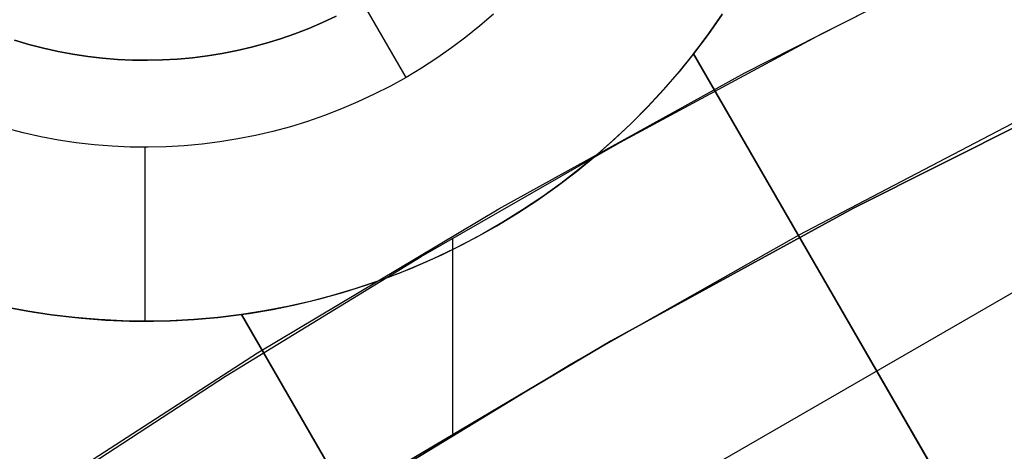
# Model space of a CAD drawing. Header units: millimetres. Extents: x -267 to 897, y -4167 to -3150.
# Tile 98 of 177: x 287.5 to 293.16, y -3477.58 to -3475.1. Entities that reach past the tile are written whole.
import ezdxf

# ---------------------------------------------------------------- set-up
doc = ezdxf.new("R2010")
doc.units = ezdxf.units.MM
doc.layers.add('1', color=7, linetype='Continuous')
doc.layers.add('Predeterminada', color=7, linetype='Continuous')
doc.layers.add('BLANCO METALICO', color=7, linetype='Continuous', true_color=0xededed)

msp = doc.modelspace()

# ---------------------------------------------------------------- linework, layer by layer
at = {"layer": '1', "color": 250, "true_color": 0x111111}
for p, q in [((292.1094, -3475.1791, 109.1312), (293.2856, -3474.5862, 109.1312)), ((292.1094, -3475.1791, 109.1312), (293.2856, -3474.5862, 109.1312)), ((291.6677, -3475.4041, 109.1312), (293.1077, -3474.6723, 109.1312)), ((290.9499, -3475.8041, 109.1312), (292.1094, -3475.1791, 109.1312)), ((290.9499, -3475.8041, 109.1312), (292.1094, -3475.1791, 109.1312)), ((290.2537, -3476.185, 109.1312), (291.6677, -3475.4041, 109.1312)), ((293.7109, -3475.4694, 109.1312), (292.2927, -3476.1828, 109.1312)), ((292.2927, -3476.1828, 112.3996), (293.7109, -3475.4694, 112.3996)), ((293.7109, -3475.4694, 109.1312), (292.2927, -3476.1828, 109.1312)), ((291.9799, -3476.3361, 115.6679), (293.3121, -3475.6386, 115.6679)), ((291.9799, -3476.3361, 115.6679), (293.3121, -3475.6386, 115.6679)), ((289.8078, -3476.4608, 109.1312), (290.9499, -3475.8041, 109.1312)), ((289.8078, -3476.4608, 109.1312), (290.9499, -3475.8041, 109.1312)), ((288.8674, -3477.0141, 109.1312), (290.2537, -3476.185, 109.1312)), ((292.2927, -3476.1828, 109.1312), (290.9, -3476.9447, 109.1312)), ((290.9, -3476.9447, 112.3996), (292.2927, -3476.1828, 112.3996)), ((292.2927, -3476.1828, 109.1312), (290.9, -3476.9447, 109.1312)), ((290.6704, -3477.0764, 115.6679), (291.9799, -3476.3361, 115.6679)), ((290.6704, -3477.0764, 115.6679), (291.9799, -3476.3361, 115.6679)), ((289.9881, -3476.3544, 109.1312), (289.9881, -3477.4782, 109.1312)), ((288.6841, -3477.1486, 109.1312), (289.8078, -3476.4608, 109.1312)), ((288.6841, -3477.1486, 109.1312), (289.8078, -3476.4608, 109.1312)), ((290.9, -3476.9447, 109.1312), (289.5343, -3477.7543, 109.1312)), ((289.5343, -3477.7543, 112.3996), (290.9, -3476.9447, 112.3996)), ((290.9, -3476.9447, 109.1312), (289.5343, -3477.7543, 109.1312)), ((287.5105, -3477.8904, 109.1312), (288.8674, -3477.0141, 109.1312)), ((289.3851, -3477.8583, 115.6679), (290.6704, -3477.0764, 115.6679)), ((289.3851, -3477.8583, 115.6679), (290.6704, -3477.0764, 115.6679)), ((287.5796, -3477.8668, 109.1312), (288.6841, -3477.1486, 109.1312)), ((287.5796, -3477.8668, 109.1312), (288.6841, -3477.1486, 109.1312))]:
    msp.add_line(p, q, dxfattribs=at)
at = {"layer": 'BLANCO METALICO'}
for p, q in [((289.7213, -3475.4299, 262.0324), (289.2213, -3474.5639, 261.0324)), ((289.319, -3475.078, 256.5324), (289.2408, -3475.1146, 256.5324)), ((289.2408, -3475.1146, 261.5324), (289.319, -3475.078, 261.5324)), ((290.2236, -3475.0659, 262.0324), (290.1453, -3475.1337, 262.0324)), ((291.4563, -3475.1845, 260.7824), (291.5358, -3475.0712, 260.7824)), ((291.5362, -3475.0706, 259.5324), (291.4567, -3475.1839, 259.5324)), ((291.4614, -3475.1775, 262.0324), (291.5404, -3475.0643, 262.0324)), ((289.1614, -3475.1484, 256.5324), (289.0809, -3475.1795, 256.5324)), ((289.0809, -3475.1795, 261.5324), (289.1614, -3475.1484, 261.5324)), ((289.2408, -3475.1146, 256.5324), (289.1614, -3475.1484, 256.5324)), ((289.1614, -3475.1484, 261.5324), (289.2408, -3475.1146, 261.5324)), ((290.1453, -3475.1337, 262.0324), (290.0647, -3475.1987, 262.0324)), ((289.0809, -3475.1795, 256.5324), (288.9993, -3475.2077, 256.5324)), ((288.9993, -3475.2077, 261.5324), (289.0809, -3475.1795, 261.5324)), ((290.0647, -3475.1987, 262.0324), (289.9819, -3475.2609, 262.0324)), ((291.373, -3475.295, 260.7824), (291.4563, -3475.1845, 260.7824)), ((291.4567, -3475.1839, 259.5324), (291.3734, -3475.2944, 259.5324)), ((291.3785, -3475.288, 262.0324), (291.4614, -3475.1775, 262.0324)), ((287.5535, -3475.241, 256.5324), (287.4707, -3475.2165, 256.5324)), ((287.4707, -3475.2165, 261.5324), (287.5535, -3475.241, 261.5324)), ((287.637, -3475.2626, 256.5324), (287.5535, -3475.241, 256.5324)), ((287.5535, -3475.241, 261.5324), (287.637, -3475.2626, 261.5324)), ((287.7213, -3475.2813, 256.5324), (287.637, -3475.2626, 256.5324)), ((287.637, -3475.2626, 261.5324), (287.7213, -3475.2813, 261.5324)), ((288.8336, -3475.2557, 256.5324), (288.7495, -3475.2754, 256.5324)), ((288.7495, -3475.2754, 261.5324), (288.8336, -3475.2557, 261.5324)), ((288.9169, -3475.2332, 256.5324), (288.8336, -3475.2557, 256.5324)), ((288.8336, -3475.2557, 261.5324), (288.9169, -3475.2332, 261.5324)), ((288.9993, -3475.2077, 256.5324), (288.9169, -3475.2332, 256.5324)), ((288.9169, -3475.2332, 261.5324), (288.9993, -3475.2077, 261.5324)), ((289.9819, -3475.2609, 262.0324), (289.897, -3475.3203, 262.0324)), ((287.8061, -3475.2971, 256.5324), (287.7213, -3475.2813, 256.5324)), ((287.7213, -3475.2813, 261.5324), (287.8061, -3475.2971, 261.5324)), ((287.8914, -3475.31, 256.5324), (287.8061, -3475.2971, 256.5324)), ((287.8061, -3475.2971, 261.5324), (287.8914, -3475.31, 261.5324)), ((287.9772, -3475.3199, 256.5324), (287.8914, -3475.31, 256.5324)), ((287.8914, -3475.31, 261.5324), (287.9772, -3475.3199, 261.5324)), ((288.4941, -3475.3169, 256.5324), (288.4082, -3475.3249, 256.5324)), ((288.4082, -3475.3249, 261.5324), (288.4941, -3475.3169, 261.5324)), ((288.5797, -3475.3061, 256.5324), (288.4941, -3475.3169, 256.5324)), ((288.4941, -3475.3169, 261.5324), (288.5797, -3475.3061, 261.5324)), ((288.6649, -3475.2922, 256.5324), (288.5797, -3475.3061, 256.5324)), ((288.5797, -3475.3061, 261.5324), (288.6649, -3475.2922, 261.5324)), ((288.7495, -3475.2754, 256.5324), (288.6649, -3475.2922, 256.5324)), ((288.6649, -3475.2922, 261.5324), (288.7495, -3475.2754, 261.5324)), ((291.3727, -3475.2953, 261.4718), (291.2887, -3475.3992, 261.4754)), ((291.2918, -3475.3955, 262.0324), (291.3785, -3475.288, 262.0324)), ((291.3734, -3475.2944, 259.5324), (291.3727, -3475.2953, 261.4718)), ((298.979, -3488.4709, 262.5324), (291.3727, -3475.2953, 261.4718)), ((291.3734, -3475.2944, 259.5324), (298.9804, -3488.4702, 259.5324)), ((298.9804, -3488.4701, 261.0324), (291.3736, -3475.2947, 261.0324)), ((288.0632, -3475.3269, 256.5324), (287.9772, -3475.3199, 256.5324)), ((287.9772, -3475.3199, 261.5324), (288.0632, -3475.3269, 261.5324)), ((288.1494, -3475.3308, 256.5324), (288.0632, -3475.3269, 256.5324)), ((288.0632, -3475.3269, 261.5324), (288.1494, -3475.3308, 261.5324)), ((288.2357, -3475.3318, 256.5324), (288.1494, -3475.3308, 256.5324)), ((288.1494, -3475.3308, 261.5324), (288.2357, -3475.3318, 261.5324)), ((288.322, -3475.3298, 256.5324), (288.2357, -3475.3318, 256.5324)), ((288.2357, -3475.3318, 261.5324), (288.322, -3475.3298, 261.5324)), ((288.4082, -3475.3249, 256.5324), (288.322, -3475.3298, 256.5324)), ((288.322, -3475.3298, 261.5324), (288.4082, -3475.3249, 261.5324)), ((289.897, -3475.3203, 262.0324), (289.8101, -3475.3766, 262.0324)), ((289.7213, -3475.4299, 262.0324), (289.6308, -3475.4802, 262.0324)), ((289.8101, -3475.3766, 262.0324), (289.7213, -3475.4299, 262.0324)), ((291.2887, -3475.3992, 261.4754), (291.2013, -3475.5002, 261.4787)), ((291.2015, -3475.4999, 262.0324), (291.2918, -3475.3955, 262.0324)), ((289.6308, -3475.4802, 262.0324), (289.5385, -3475.5272, 262.0324)), ((289.5385, -3475.5272, 262.0324), (289.4447, -3475.5711, 262.0324)), ((291.1076, -3475.6012, 262.0324), (291.2015, -3475.4999, 262.0324)), ((291.2013, -3475.5002, 261.4787), (291.1105, -3475.5982, 261.4816)), ((289.4447, -3475.5711, 262.0324), (289.3494, -3475.6117, 262.0324)), ((291.0103, -3475.6992, 262.0324), (291.1076, -3475.6012, 262.0324)), ((291.1105, -3475.5982, 261.4816), (291.0166, -3475.6931, 261.4843)), ((289.2528, -3475.649, 262.0324), (289.1549, -3475.6829, 262.0324)), ((289.3494, -3475.6117, 262.0324), (289.2528, -3475.649, 262.0324)), ((289.056, -3475.7134, 262.0324), (288.956, -3475.7405, 262.0324)), ((289.1549, -3475.6829, 262.0324), (289.056, -3475.7134, 262.0324)), ((290.9097, -3475.7937, 262.0324), (291.0103, -3475.6992, 262.0324)), ((291.0166, -3475.6931, 261.4843), (290.9194, -3475.7849, 261.4866)), ((287.5202, -3475.7488, 262.0324), (287.4199, -3475.7228, 262.0324)), ((287.6213, -3475.7712, 262.0324), (287.5202, -3475.7488, 262.0324)), ((287.7231, -3475.7902, 262.0324), (287.6213, -3475.7712, 262.0324)), ((288.8552, -3475.7641, 262.0324), (288.7536, -3475.7843, 262.0324)), ((288.956, -3475.7405, 262.0324), (288.8552, -3475.7641, 262.0324)), ((287.8255, -3475.8056, 262.0324), (287.7231, -3475.7902, 262.0324)), ((287.9284, -3475.8175, 262.0324), (287.8255, -3475.8056, 262.0324)), ((288.0316, -3475.8259, 262.0324), (287.9284, -3475.8175, 262.0324)), ((288.135, -3475.8306, 262.0324), (288.0316, -3475.8259, 262.0324)), ((288.4455, -3475.8235, 262.0324), (288.3421, -3475.8294, 262.0324)), ((288.5486, -3475.814, 262.0324), (288.4455, -3475.8235, 262.0324)), ((288.6514, -3475.8009, 262.0324), (288.5486, -3475.814, 262.0324)), ((288.7536, -3475.7843, 262.0324), (288.6514, -3475.8009, 262.0324)), ((290.8059, -3475.8848, 262.0324), (290.9097, -3475.7937, 262.0324)), ((290.9194, -3475.7849, 261.4866), (290.8193, -3475.8733, 261.4886)), ((288.2386, -3475.8318, 262.0324), (288.135, -3475.8306, 262.0324)), ((288.2213, -3476.8319, 262.0324), (288.2213, -3475.8319, 262.0324)), ((288.3421, -3475.8294, 262.0324), (288.2386, -3475.8318, 262.0324)), ((290.6989, -3475.9722, 262.0324), (290.8059, -3475.8848, 262.0324)), ((290.8193, -3475.8733, 261.4886), (290.7163, -3475.9584, 261.4902)), ((290.5891, -3476.0558, 262.0324), (290.6989, -3475.9722, 262.0324)), ((290.7163, -3475.9584, 261.4902), (290.6105, -3476.04, 261.4915)), ((290.6105, -3476.04, 261.4915), (290.502, -3476.118, 261.4925)), ((290.4764, -3476.1356, 262.0324), (290.5891, -3476.0558, 262.0324)), ((290.361, -3476.2115, 262.0324), (290.4764, -3476.1356, 262.0324)), ((290.502, -3476.118, 261.4925), (290.391, -3476.1923, 261.4932)), ((290.2431, -3476.2833, 262.0324), (290.361, -3476.2115, 262.0324)), ((290.391, -3476.1923, 261.4932), (290.2775, -3476.2629, 261.4935)), ((290.2775, -3476.2629, 261.4935), (290.1618, -3476.3297, 261.4935)), ((290.1618, -3476.3297, 261.4935), (290.0439, -3476.3925, 261.4932)), ((290.1228, -3476.351, 262.0324), (290.2431, -3476.2833, 262.0324)), ((290.0439, -3476.3925, 261.4932), (289.9239, -3476.4514, 261.4925)), ((290.0002, -3476.4146, 262.0324), (290.1228, -3476.351, 262.0324)), ((289.9239, -3476.4514, 261.4925), (289.8021, -3476.5063, 261.4915)), ((289.8754, -3476.4738, 262.0324), (290.0002, -3476.4146, 262.0324)), ((289.8021, -3476.5063, 261.4915), (289.6785, -3476.557, 261.4902)), ((289.7487, -3476.5288, 262.0324), (289.8754, -3476.4738, 262.0324)), ((289.6785, -3476.557, 261.4902), (289.5533, -3476.6036, 261.4885)), ((289.6202, -3476.5793, 262.0324), (289.7487, -3476.5288, 262.0324)), ((289.5533, -3476.6036, 261.4885), (289.4266, -3476.646, 261.4865)), ((289.49, -3476.6253, 262.0324), (289.6202, -3476.5793, 262.0324)), ((289.2253, -3476.7038, 262.0324), (289.3584, -3476.6669, 262.0324)), ((289.4266, -3476.646, 261.4865), (289.2986, -3476.6841, 261.4842)), ((289.3584, -3476.6669, 262.0324), (289.49, -3476.6253, 262.0324)), ((289.1693, -3476.7179, 261.4816), (289.039, -3476.7474, 261.4786)), ((289.0911, -3476.7362, 262.0324), (289.2253, -3476.7038, 262.0324)), ((289.1583, -3476.7206, 261.4846), (289.1583, -3476.7206, 262.0324)), ((289.2986, -3476.6841, 261.4842), (289.1693, -3476.7179, 261.4816)), ((287.5464, -3476.7745, 259.5324), (287.4118, -3476.7491, 259.5324)), ((287.4123, -3476.7492, 260.7824), (287.547, -3476.7746, 260.7824)), ((287.4459, -3476.756, 262.0324), (287.5818, -3476.7804, 262.0324)), ((287.6819, -3476.7953, 259.5324), (287.5464, -3476.7745, 259.5324)), ((287.547, -3476.7746, 260.7824), (287.6825, -3476.7954, 260.7824)), ((287.5818, -3476.7804, 262.0324), (287.7185, -3476.8001, 262.0324)), ((288.6828, -3476.8052, 262.0324), (288.8196, -3476.7869, 262.0324)), ((288.9078, -3476.7725, 261.4753), (288.7759, -3476.7932, 261.4717)), ((288.8196, -3476.7869, 262.0324), (288.9558, -3476.7639, 262.0324)), ((289.039, -3476.7474, 261.4786), (288.9078, -3476.7725, 261.4753)), ((288.9558, -3476.7639, 262.0324), (289.0911, -3476.7362, 262.0324)), ((287.818, -3476.8115, 259.5324), (287.6819, -3476.7953, 259.5324)), ((287.6825, -3476.7954, 260.7824), (287.8186, -3476.8115, 260.7824)), ((287.7185, -3476.8001, 262.0324), (287.8558, -3476.8151, 262.0324)), ((287.9545, -3476.823, 259.5324), (287.818, -3476.8115, 259.5324)), ((287.8186, -3476.8115, 260.7824), (287.9551, -3476.823, 260.7824)), ((287.8558, -3476.8151, 262.0324), (287.9935, -3476.8254, 262.0324)), ((288.0914, -3476.8298, 259.5324), (287.9545, -3476.823, 259.5324)), ((287.9551, -3476.823, 260.7824), (288.092, -3476.8298, 260.7824)), ((287.9935, -3476.8254, 262.0324), (288.1314, -3476.8309, 262.0324)), ((288.2284, -3476.8319, 259.5324), (288.0914, -3476.8298, 259.5324)), ((288.092, -3476.8298, 260.7824), (288.2291, -3476.8319, 260.7824)), ((288.1314, -3476.8309, 262.0324), (288.2695, -3476.8316, 262.0324)), ((288.3654, -3476.8293, 259.5324), (288.2284, -3476.8319, 259.5324)), ((288.2291, -3476.8319, 260.7824), (288.3661, -3476.8293, 260.7824)), ((288.2695, -3476.8316, 262.0324), (288.4075, -3476.8275, 262.0324)), ((288.5022, -3476.822, 259.5324), (288.3654, -3476.8293, 259.5324)), ((288.3661, -3476.8293, 260.7824), (288.5029, -3476.8219, 260.7824)), ((288.4075, -3476.8275, 262.0324), (288.5453, -3476.8187, 262.0324)), ((288.6387, -3476.81, 259.5324), (288.5022, -3476.822, 259.5324)), ((288.5029, -3476.8219, 260.7824), (288.6395, -3476.81, 260.7824)), ((288.5453, -3476.8187, 262.0324), (288.6828, -3476.8052, 262.0324)), ((288.7748, -3476.7934, 259.5324), (288.6387, -3476.81, 259.5324)), ((288.6395, -3476.81, 260.7824), (288.7755, -3476.7933, 260.7824)), ((288.7759, -3476.7932, 261.4717), (288.7748, -3476.7934, 259.5324)), ((296.3824, -3489.9702, 259.5324), (288.7748, -3476.7934, 259.5324)), ((288.7749, -3476.7937, 261.0324), (296.3823, -3489.9701, 261.0324)), ((288.7759, -3476.7932, 261.4717), (296.3837, -3489.9693, 262.5324))]:
    msp.add_line(p, q, dxfattribs=at)
at = {"layer": 'Predeterminada'}
msp.add_line((299.7873, -3472.8677, 262.0324), (282.467, -3482.8678, 262.0324), dxfattribs=at)

doc.saveas('drawing.dxf')
